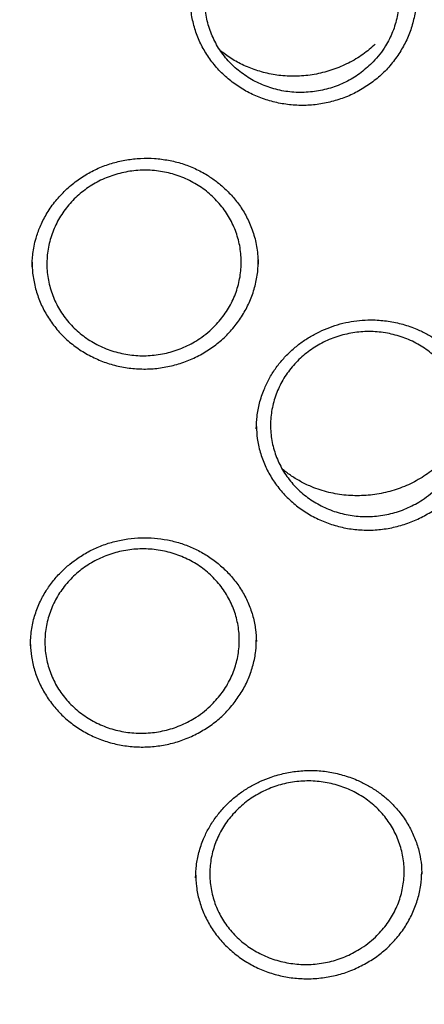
# Model space of a CAD drawing. Header units: millimetres. Extents: x 8 to 1577, y 12 to 2534.
# Tile 57 of 66: x 776.17 to 782.38, y 2133.4 to 2148.49. Entities that reach past the tile are written whole.
import ezdxf

# ---------------------------------------------------------------- set-up
doc = ezdxf.new("R2010")
doc.units = ezdxf.units.MM

msp = doc.modelspace()

# ---------------------------------------------------------------- linework, layer by layer
at = {"color": 7, "linetype": 'Continuous', "lineweight": 30}
for p, q in [((776.363, 2144.718), (776.363, 2144.697)), ((778.873, 2135.345), (778.873, 2135.336)), ((782.332, 2135.375), (782.332, 2135.39))]:
    msp.add_line(p, q, dxfattribs=at)
for points, knots in [([(737.465, 2136.498), (737.468, 2136.512), (737.501, 2136.714), (737.574, 2137.102), (737.687, 2137.661), (737.812, 2138.217), (737.948, 2138.772), (738.095, 2139.323), (738.252, 2139.873), (738.42, 2140.419), (738.6, 2140.963), (738.79, 2141.503), (738.99, 2142.04), (739.201, 2142.573), (739.423, 2143.102), (739.655, 2143.628), (739.897, 2144.149), (740.149, 2144.666), (740.412, 2145.179), (740.685, 2145.687), (740.968, 2146.19), (741.26, 2146.688), (741.563, 2147.181), (741.875, 2147.669), (742.197, 2148.151), (742.528, 2148.628), (742.868, 2149.098), (743.218, 2149.563), (743.577, 2150.021), (743.945, 2150.474), (744.322, 2150.919), (744.707, 2151.358), (745.101, 2151.791), (745.504, 2152.216), (745.914, 2152.634), (746.333, 2153.046), (746.76, 2153.449), (747.195, 2153.846), (747.638, 2154.234), (748.089, 2154.615), (748.546, 2154.988), (749.011, 2155.353), (749.484, 2155.71), (749.963, 2156.059), (750.449, 2156.399), (750.941, 2156.731), (751.44, 2157.054), (751.946, 2157.368), (752.457, 2157.674), (752.974, 2157.971), (753.498, 2158.258), (754.026, 2158.537), (754.56, 2158.806), (755.1, 2159.066), (755.644, 2159.317), (756.194, 2159.558), (756.747, 2159.789), (757.306, 2160.011), (757.869, 2160.223), (758.435, 2160.425), (759.006, 2160.618), (759.58, 2160.8), (760.158, 2160.972), (760.739, 2161.135), (761.324, 2161.287), (761.911, 2161.429), (762.501, 2161.561), (763.093, 2161.683), (763.688, 2161.794), (764.285, 2161.895), (764.883, 2161.985), (765.484, 2162.066), (766.086, 2162.135), (766.689, 2162.195), (767.293, 2162.243), (767.898, 2162.282), (768.504, 2162.309), (769.11, 2162.327), (769.716, 2162.333), (770.323, 2162.329), (770.929, 2162.315), (771.535, 2162.29), (772.14, 2162.255), (772.744, 2162.209), (773.348, 2162.153), (773.95, 2162.086), (774.551, 2162.008), (775.15, 2161.921), (775.747, 2161.823), (776.343, 2161.714), (776.936, 2161.595), (777.526, 2161.466), (778.114, 2161.327), (778.699, 2161.177), (779.281, 2161.018), (779.86, 2160.848), (780.435, 2160.668), (781.007, 2160.479), (781.575, 2160.279), (782.139, 2160.07), (782.698, 2159.851), (783.254, 2159.622), (783.804, 2159.383), (784.35, 2159.136), (784.891, 2158.878), (785.426, 2158.611), (785.956, 2158.335), (786.481, 2158.05), (787, 2157.756), (787.513, 2157.453), (788.02, 2157.141), (788.521, 2156.82), (789.015, 2156.491), (789.503, 2156.153), (789.984, 2155.807), (790.458, 2155.452), (790.925, 2155.089), (791.385, 2154.718), (791.837, 2154.339), (792.282, 2153.953), (792.719, 2153.559), (793.148, 2153.157), (793.57, 2152.748), (793.983, 2152.331), (794.388, 2151.908), (794.784, 2151.478), (795.172, 2151.04), (795.551, 2150.596), (795.921, 2150.146), (796.282, 2149.689), (796.635, 2149.226), (796.978, 2148.757), (797.311, 2148.282), (797.636, 2147.802), (797.95, 2147.316), (798.256, 2146.824), (798.551, 2146.327), (798.836, 2145.826), (799.112, 2145.319), (799.377, 2144.808), (799.633, 2144.292), (799.878, 2143.771), (800.113, 2143.247), (800.337, 2142.719), (800.551, 2142.186), (800.754, 2141.651), (800.947, 2141.111), (801.129, 2140.569), (801.301, 2140.023), (801.461, 2139.475), (801.611, 2138.924), (801.75, 2138.37), (801.878, 2137.814), (801.994, 2137.256), (802.082, 2136.8), (802.126, 2136.531), (802.14, 2136.448)], [0, 0, 0, 0, 0.000506, 0.007064, 0.013623, 0.020182, 0.026741, 0.0333, 0.039858, 0.046417, 0.052975, 0.059534, 0.066092, 0.072651, 0.079209, 0.085768, 0.092326, 0.098884, 0.105442, 0.112, 0.118558, 0.125116, 0.131674, 0.138231, 0.144789, 0.151347, 0.157904, 0.164462, 0.171019, 0.177576, 0.184133, 0.190691, 0.197248, 0.203805, 0.210361, 0.216918, 0.223475, 0.230032, 0.236588, 0.243145, 0.249702, 0.256258, 0.262814, 0.269371, 0.275927, 0.282483, 0.289039, 0.295595, 0.302152, 0.308708, 0.315263, 0.321819, 0.328375, 0.334931, 0.341487, 0.348043, 0.354598, 0.361154, 0.36771, 0.374265, 0.380821, 0.387376, 0.393932, 0.400487, 0.407043, 0.413598, 0.420153, 0.426709, 0.433264, 0.439819, 0.446375, 0.45293, 0.459485, 0.466041, 0.472596, 0.479151, 0.485706, 0.492262, 0.498817, 0.505372, 0.511927, 0.518483, 0.525038, 0.531593, 0.538148, 0.544703, 0.551259, 0.557814, 0.564369, 0.570925, 0.57748, 0.584035, 0.59059, 0.597146, 0.603701, 0.610257, 0.616812, 0.623367, 0.629923, 0.636478, 0.643034, 0.649589, 0.656145, 0.662701, 0.669256, 0.675812, 0.682368, 0.688923, 0.695479, 0.702035, 0.708591, 0.715147, 0.721703, 0.728259, 0.734815, 0.741371, 0.747928, 0.754484, 0.76104, 0.767597, 0.774153, 0.78071, 0.787266, 0.793823, 0.80038, 0.806936, 0.813493, 0.82005, 0.826607, 0.833164, 0.839722, 0.846279, 0.852836, 0.859394, 0.865951, 0.872509, 0.879066, 0.885624, 0.892182, 0.89874, 0.905297, 0.911855, 0.918414, 0.924972, 0.93153, 0.938088, 0.944646, 0.951205, 0.957763, 0.964322, 0.97088, 0.977439, 0.983998, 0.990556, 0.997115, 1, 1, 1, 1]), ([(781.593, 2147.841), (781.627, 2147.879), (781.696, 2147.956), (781.8, 2148.108), (781.896, 2148.299), (781.967, 2148.532), (781.995, 2148.773), (781.982, 2149.014), (781.925, 2149.249), (781.829, 2149.471), (781.695, 2149.674), (781.528, 2149.853), (781.33, 2150.001), (781.11, 2150.116), (780.872, 2150.192), (780.623, 2150.23), (780.371, 2150.227), (780.122, 2150.183), (779.885, 2150.1), (779.664, 2149.98), (779.467, 2149.826), (779.3, 2149.644), (779.167, 2149.437), (779.071, 2149.212), (779.017, 2148.976), (779.004, 2148.734), (779.034, 2148.495), (779.105, 2148.264), (779.216, 2148.048), (779.363, 2147.853), (779.543, 2147.686), (779.749, 2147.55), (779.977, 2147.449), (780.22, 2147.386), (780.471, 2147.365), (780.722, 2147.383), (780.968, 2147.442), (781.199, 2147.539), (781.413, 2147.671), (781.533, 2147.784), (781.593, 2147.841)], [0, 0, 0, 0, 0.016791, 0.033581, 0.060439, 0.087298, 0.114141, 0.140985, 0.167815, 0.194646, 0.22147, 0.248293, 0.275121, 0.301948, 0.328787, 0.355626, 0.38248, 0.409334, 0.436199, 0.463065, 0.489933, 0.516802, 0.543664, 0.570526, 0.597375, 0.624223, 0.651057, 0.677891, 0.704716, 0.731541, 0.758366, 0.785191, 0.812026, 0.838861, 0.86571, 0.892559, 0.91942, 0.94628, 0.97314, 1, 1, 1, 1]), ([(781.985, 2147.962), (781.941, 2147.9), (781.855, 2147.779), (781.697, 2147.62), (781.52, 2147.482), (781.326, 2147.366), (781.118, 2147.276), (780.9, 2147.213), (780.676, 2147.176), (780.448, 2147.168), (780.223, 2147.19), (780.002, 2147.238), (779.789, 2147.314), (779.59, 2147.417), (779.406, 2147.543), (779.241, 2147.691), (779.099, 2147.86), (778.98, 2148.044), (778.888, 2148.242), (778.825, 2148.451), (778.791, 2148.642), (778.79, 2148.763), (778.79, 2148.812)], [0, 0, 0, 0, 0.051629, 0.102217, 0.152656, 0.204114, 0.254663, 0.305219, 0.356394, 0.406909, 0.457786, 0.508796, 0.559273, 0.61034, 0.661239, 0.711705, 0.762849, 0.813634, 0.864113, 0.915286, 0.965926, 1, 1, 1, 1]), ([(782.251, 2148.858), (782.252, 2148.834), (782.255, 2148.738), (782.232, 2148.569), (782.18, 2148.356), (782.099, 2148.15), (782.023, 2148.024), (781.985, 2147.962)], [0, 0, 0, 0, 0.075735, 0.305683, 0.540197, 0.770293, 1, 1, 1, 1]), ([(781.624, 2148.111), (781.562, 2148.057), (781.436, 2147.947), (781.214, 2147.817), (780.974, 2147.715), (780.722, 2147.648), (780.464, 2147.616), (780.21, 2147.62), (779.967, 2147.659), (779.741, 2147.727), (779.535, 2147.819), (779.371, 2147.914), (779.286, 2147.983), (779.255, 2148.008)], [0, 0, 0, 0, 0.095449, 0.195798, 0.296013, 0.396205, 0.496346, 0.594203, 0.688815, 0.780231, 0.868385, 0.953007, 1, 1, 1, 1]), ([(776.363, 2144.698), (776.363, 2144.731), (776.363, 2144.794), (776.372, 2144.904), (776.391, 2145.018), (776.425, 2145.156), (776.483, 2145.32), (776.576, 2145.507), (776.701, 2145.69), (776.851, 2145.857), (777.02, 2146.003), (777.203, 2146.126), (777.398, 2146.224), (777.602, 2146.295), (777.811, 2146.342), (778.024, 2146.365), (778.239, 2146.363), (778.453, 2146.336), (778.662, 2146.285), (778.862, 2146.207), (779.037, 2146.114), (779.189, 2146.009), (779.324, 2145.895), (779.454, 2145.759), (779.575, 2145.6), (779.68, 2145.416), (779.761, 2145.209), (779.817, 2144.981), (779.825, 2144.822), (779.829, 2144.74)], [0, 0, 0, 0, 0.021765, 0.042135, 0.063799, 0.087847, 0.12367, 0.163639, 0.206329, 0.248448, 0.28986, 0.330589, 0.370672, 0.410131, 0.449064, 0.488108, 0.527346, 0.566729, 0.60623, 0.645864, 0.68568, 0.716438, 0.749603, 0.78523, 0.823338, 0.863989, 0.907102, 0.952405, 1, 1, 1, 1]), ([(779.169, 2143.799), (779.132, 2143.763), (779.058, 2143.691), (778.909, 2143.58), (778.719, 2143.472), (778.483, 2143.386), (778.235, 2143.339), (777.983, 2143.331), (777.734, 2143.365), (777.494, 2143.437), (777.271, 2143.548), (777.071, 2143.692), (776.899, 2143.867), (776.761, 2144.067), (776.66, 2144.287), (776.599, 2144.521), (776.581, 2144.761), (776.605, 2145.001), (776.671, 2145.233), (776.777, 2145.453), (776.92, 2145.653), (777.095, 2145.827), (777.299, 2145.971), (777.524, 2146.081), (777.766, 2146.152), (778.016, 2146.185), (778.268, 2146.177), (778.514, 2146.129), (778.748, 2146.041), (778.964, 2145.918), (779.153, 2145.761), (779.313, 2145.576), (779.437, 2145.368), (779.524, 2145.142), (779.568, 2144.905), (779.571, 2144.665), (779.531, 2144.427), (779.45, 2144.198), (779.331, 2143.984), (779.223, 2143.86), (779.169, 2143.799)], [0, 0, 0, 0, 0.016764, 0.033527, 0.060367, 0.087206, 0.114035, 0.140863, 0.167689, 0.194514, 0.221346, 0.248178, 0.275022, 0.301866, 0.328723, 0.355581, 0.382447, 0.409313, 0.436179, 0.463045, 0.489902, 0.516759, 0.543603, 0.570446, 0.597278, 0.624109, 0.650935, 0.67776, 0.704589, 0.731418, 0.758258, 0.785097, 0.811951, 0.838805, 0.865669, 0.892533, 0.9194, 0.946267, 0.973133, 1, 1, 1, 1]), ([(779.527, 2143.866), (779.567, 2143.927), (779.647, 2144.049), (779.736, 2144.25), (779.796, 2144.46), (779.828, 2144.648), (779.827, 2144.765), (779.826, 2144.809)], [0, 0, 0, 0, 0.215195, 0.43093, 0.650985, 0.867321, 1, 1, 1, 1]), ([(776.365, 2144.768), (776.364, 2144.739), (776.362, 2144.639), (776.388, 2144.467), (776.442, 2144.258), (776.527, 2144.057), (776.639, 2143.869), (776.774, 2143.696), (776.933, 2143.542), (777.113, 2143.41), (777.308, 2143.301), (777.517, 2143.217), (777.736, 2143.161), (777.961, 2143.132), (778.188, 2143.131), (778.414, 2143.159), (778.634, 2143.214), (778.845, 2143.297), (779.043, 2143.405), (779.225, 2143.536), (779.39, 2143.689), (779.481, 2143.806), (779.527, 2143.866)], [0, 0, 0, 0, 0.020478, 0.071661, 0.123536, 0.174735, 0.226279, 0.277987, 0.329124, 0.380882, 0.432669, 0.483796, 0.535495, 0.587192, 0.638388, 0.690172, 0.741472, 0.792724, 0.844871, 0.896069, 0.947477, 1, 1, 1, 1]), ([(779.799, 2142.217), (779.801, 2142.28), (779.806, 2142.41), (779.845, 2142.614), (779.909, 2142.807), (779.993, 2142.985), (780.089, 2143.139), (780.201, 2143.281), (780.326, 2143.409), (780.464, 2143.523), (780.61, 2143.622), (780.764, 2143.705), (780.923, 2143.773), (781.086, 2143.826), (781.253, 2143.862), (781.424, 2143.883), (781.614, 2143.888), (781.824, 2143.87), (782.048, 2143.822), (782.247, 2143.753), (782.419, 2143.67), (782.567, 2143.579), (782.705, 2143.474), (782.832, 2143.353), (782.946, 2143.219), (783.045, 2143.073), (783.128, 2142.916), (783.193, 2142.752), (783.236, 2142.594), (783.257, 2142.458), (783.265, 2142.353), (783.265, 2142.297), (783.265, 2142.273)], [0, 0, 0, 0, 0.037531, 0.077868, 0.121079, 0.155345, 0.189749, 0.223704, 0.257213, 0.290282, 0.322912, 0.355086, 0.386779, 0.418023, 0.449228, 0.480482, 0.511804, 0.553708, 0.595821, 0.638154, 0.670076, 0.702372, 0.73516, 0.768231, 0.801592, 0.835287, 0.869353, 0.903827, 0.936829, 0.963939, 0.98498, 1, 1, 1, 1]), ([(782.585, 2141.323), (782.547, 2141.288), (782.473, 2141.217), (782.322, 2141.107), (782.13, 2141.002), (781.893, 2140.917), (781.644, 2140.873), (781.392, 2140.867), (781.144, 2140.903), (780.905, 2140.977), (780.684, 2141.09), (780.486, 2141.235), (780.317, 2141.411), (780.181, 2141.612), (780.084, 2141.832), (780.026, 2142.065), (780.011, 2142.304), (780.038, 2142.544), (780.108, 2142.775), (780.216, 2142.994), (780.362, 2143.191), (780.54, 2143.364), (780.745, 2143.505), (780.972, 2143.613), (781.215, 2143.682), (781.465, 2143.713), (781.717, 2143.702), (781.962, 2143.652), (782.195, 2143.563), (782.409, 2143.438), (782.596, 2143.28), (782.753, 2143.094), (782.875, 2142.886), (782.958, 2142.66), (782.999, 2142.424), (782.999, 2142.184), (782.955, 2141.946), (782.871, 2141.719), (782.749, 2141.507), (782.639, 2141.385), (782.585, 2141.323)], [0, 0, 0, 0, 0.016779, 0.033557, 0.060407, 0.087256, 0.114092, 0.140928, 0.167755, 0.194582, 0.221409, 0.248235, 0.275069, 0.301904, 0.328752, 0.3556, 0.38246, 0.40932, 0.436187, 0.463054, 0.489919, 0.516783, 0.543637, 0.57049, 0.59733, 0.62417, 0.651, 0.677828, 0.704654, 0.73148, 0.758311, 0.785142, 0.811985, 0.838829, 0.865686, 0.892543, 0.919407, 0.946272, 0.973136, 1, 1, 1, 1]), ([(779.801, 2142.252), (779.804, 2142.191), (779.81, 2142.058), (779.856, 2141.858), (779.928, 2141.654), (780.03, 2141.462), (780.157, 2141.284), (780.307, 2141.124), (780.479, 2140.984), (780.668, 2140.867), (780.872, 2140.774), (781.088, 2140.708), (781.311, 2140.67), (781.537, 2140.659), (781.764, 2140.676), (781.986, 2140.723), (782.201, 2140.795), (782.405, 2140.893), (782.593, 2141.017), (782.764, 2141.162), (782.914, 2141.327), (783.04, 2141.509), (783.14, 2141.705), (783.215, 2141.912), (783.239, 2142.055), (783.252, 2142.127)], [0, 0, 0, 0, 0.037099, 0.080735, 0.12464, 0.168059, 0.211984, 0.25583, 0.299232, 0.34324, 0.386994, 0.430422, 0.474474, 0.518052, 0.561526, 0.605714, 0.649121, 0.692631, 0.737006, 0.780367, 0.823886, 0.86832, 0.912021, 0.95567, 1, 1, 1, 1]), ([(782.956, 2142.121), (782.94, 2142.09), (782.894, 2142.008), (782.803, 2141.882), (782.664, 2141.724), (782.484, 2141.564), (782.256, 2141.415), (782.01, 2141.302), (781.749, 2141.227), (781.481, 2141.189), (781.21, 2141.189), (780.94, 2141.228), (780.707, 2141.299), (780.513, 2141.386), (780.361, 2141.476), (780.255, 2141.55), (780.205, 2141.594), (780.196, 2141.603)], [0, 0, 0, 0, 0.033204, 0.090463, 0.147394, 0.232227, 0.316592, 0.400647, 0.483731, 0.566814, 0.650574, 0.735027, 0.820263, 0.877632, 0.935252, 0.987365, 1, 1, 1, 1]), ([(776.335, 2138.892), (776.338, 2138.971), (776.344, 2139.124), (776.395, 2139.345), (776.471, 2139.547), (776.569, 2139.729), (776.683, 2139.888), (776.806, 2140.025), (776.935, 2140.141), (777.08, 2140.249), (777.244, 2140.347), (777.431, 2140.431), (777.627, 2140.493), (777.829, 2140.532), (778.033, 2140.549), (778.236, 2140.543), (778.437, 2140.516), (778.633, 2140.468), (778.823, 2140.397), (779.004, 2140.302), (779.175, 2140.187), (779.331, 2140.05), (779.471, 2139.895), (779.59, 2139.722), (779.685, 2139.535), (779.752, 2139.339), (779.792, 2139.145), (779.797, 2139.016), (779.8, 2138.955)], [0, 0, 0, 0, 0.046292, 0.090414, 0.132427, 0.172158, 0.209445, 0.244365, 0.276951, 0.307214, 0.345303, 0.383184, 0.420932, 0.45855, 0.496037, 0.533361, 0.570481, 0.60762, 0.645219, 0.683321, 0.721969, 0.761188, 0.80099, 0.841377, 0.882034, 0.922691, 0.963148, 1, 1, 1, 1]), ([(779.119, 2137.991), (779.081, 2137.956), (779.006, 2137.886), (778.854, 2137.778), (778.662, 2137.675), (778.424, 2137.593), (778.175, 2137.551), (777.923, 2137.548), (777.674, 2137.586), (777.436, 2137.662), (777.216, 2137.776), (777.018, 2137.923), (776.851, 2138.1), (776.716, 2138.301), (776.62, 2138.522), (776.564, 2138.754), (776.551, 2138.993), (776.58, 2139.231), (776.651, 2139.461), (776.761, 2139.678), (776.908, 2139.873), (777.087, 2140.044), (777.294, 2140.182), (777.521, 2140.288), (777.764, 2140.354), (778.015, 2140.382), (778.267, 2140.369), (778.512, 2140.317), (778.744, 2140.226), (778.957, 2140.1), (779.144, 2139.94), (779.3, 2139.754), (779.42, 2139.545), (779.501, 2139.319), (779.541, 2139.083), (779.539, 2138.844), (779.494, 2138.608), (779.408, 2138.383), (779.285, 2138.172), (779.174, 2138.051), (779.119, 2137.991)], [0, 0, 0, 0, 0.016777, 0.033555, 0.060404, 0.087253, 0.11409, 0.140926, 0.167754, 0.194583, 0.22141, 0.248238, 0.275074, 0.301909, 0.328757, 0.355605, 0.382465, 0.409324, 0.43619, 0.463055, 0.489918, 0.516781, 0.543634, 0.570487, 0.597328, 0.624168, 0.650998, 0.677828, 0.704655, 0.731482, 0.758314, 0.785147, 0.81199, 0.838834, 0.865691, 0.892547, 0.91941, 0.946274, 0.973137, 1, 1, 1, 1]), ([(776.336, 2138.911), (776.34, 2138.85), (776.348, 2138.716), (776.395, 2138.515), (776.471, 2138.313), (776.576, 2138.123), (776.704, 2137.946), (776.857, 2137.788), (777.03, 2137.65), (777.221, 2137.535), (777.427, 2137.444), (777.643, 2137.381), (777.866, 2137.344), (778.093, 2137.335), (778.319, 2137.355), (778.541, 2137.401), (778.756, 2137.475), (778.958, 2137.576), (779.146, 2137.7), (779.317, 2137.845), (779.412, 2137.959), (779.461, 2138.017)], [0, 0, 0, 0, 0.045678, 0.098964, 0.15153, 0.204628, 0.257795, 0.310284, 0.363563, 0.41671, 0.469245, 0.522503, 0.575259, 0.627908, 0.681505, 0.733751, 0.78645, 0.84053, 0.892863, 0.94571, 1, 1, 1, 1]), ([(779.461, 2138.017), (779.503, 2138.076), (779.588, 2138.195), (779.685, 2138.391), (779.754, 2138.598), (779.796, 2138.804), (779.799, 2138.941), (779.801, 2139.005)], [0, 0, 0, 0, 0.202424, 0.40544, 0.612476, 0.816452, 1, 1, 1, 1]), ([(778.869, 2135.334), (778.871, 2135.397), (778.876, 2135.527), (778.916, 2135.728), (778.981, 2135.919), (779.067, 2136.095), (779.166, 2136.25), (779.282, 2136.395), (779.413, 2136.526), (779.556, 2136.64), (779.706, 2136.736), (779.863, 2136.816), (780.04, 2136.887), (780.238, 2136.942), (780.457, 2136.976), (780.679, 2136.984), (780.903, 2136.964), (781.126, 2136.914), (781.326, 2136.844), (781.5, 2136.759), (781.65, 2136.667), (781.788, 2136.561), (781.925, 2136.43), (782.053, 2136.273), (782.165, 2136.09), (782.249, 2135.901), (782.305, 2135.712), (782.333, 2135.539), (782.335, 2135.436), (782.336, 2135.39)], [0, 0, 0, 0, 0.037922, 0.078435, 0.121626, 0.155827, 0.191391, 0.226698, 0.261423, 0.29546, 0.328656, 0.361064, 0.392714, 0.433747, 0.473754, 0.514284, 0.555596, 0.597697, 0.64058, 0.673234, 0.706271, 0.739457, 0.77203, 0.814432, 0.855736, 0.895968, 0.935023, 0.970774, 1, 1, 1, 1]), ([(781.626, 2134.427), (781.587, 2134.393), (781.511, 2134.325), (781.357, 2134.22), (781.162, 2134.12), (780.922, 2134.042), (780.672, 2134.004), (780.42, 2134.006), (780.173, 2134.048), (779.936, 2134.128), (779.718, 2134.245), (779.524, 2134.394), (779.361, 2134.573), (779.231, 2134.776), (779.14, 2134.997), (779.089, 2135.229), (779.081, 2135.467), (779.115, 2135.703), (779.191, 2135.931), (779.306, 2136.145), (779.457, 2136.337), (779.64, 2136.504), (779.85, 2136.639), (780.08, 2136.74), (780.324, 2136.802), (780.575, 2136.826), (780.826, 2136.809), (781.071, 2136.753), (781.301, 2136.658), (781.511, 2136.529), (781.693, 2136.367), (781.845, 2136.179), (781.96, 2135.969), (782.037, 2135.743), (782.071, 2135.507), (782.064, 2135.269), (782.014, 2135.035), (781.923, 2134.812), (781.795, 2134.605), (781.682, 2134.486), (781.626, 2134.427)], [0, 0, 0, 0, 0.016793, 0.033585, 0.060447, 0.087308, 0.114158, 0.141009, 0.167846, 0.194684, 0.221513, 0.248342, 0.275169, 0.301996, 0.328831, 0.355665, 0.382512, 0.409358, 0.436217, 0.463076, 0.489941, 0.516806, 0.54367, 0.570533, 0.597388, 0.624242, 0.651084, 0.677925, 0.704756, 0.731587, 0.758414, 0.785241, 0.812072, 0.838903, 0.865746, 0.892589, 0.919442, 0.946295, 0.973147, 1, 1, 1, 1]), ([(778.869, 2135.406), (778.871, 2135.338), (778.876, 2135.197), (778.919, 2134.99), (778.99, 2134.787), (779.09, 2134.595), (779.215, 2134.417), (779.363, 2134.257), (779.533, 2134.117), (779.721, 2133.998), (779.924, 2133.904), (780.138, 2133.837), (780.36, 2133.796), (780.587, 2133.783), (780.814, 2133.798), (781.038, 2133.841), (781.255, 2133.909), (781.391, 2133.978), (781.46, 2134.012)], [0, 0, 0, 0, 0.060343, 0.123158, 0.185171, 0.24811, 0.310918, 0.372978, 0.435883, 0.498246, 0.560441, 0.623729, 0.685473, 0.74773, 0.811601, 0.873417, 0.93585, 1, 1, 1, 1]), ([(781.46, 2134.012), (781.524, 2134.05), (781.652, 2134.127), (781.823, 2134.27), (781.975, 2134.433), (782.103, 2134.613), (782.205, 2134.806), (782.279, 2135.01), (782.325, 2135.214), (782.332, 2135.35), (782.335, 2135.414)], [0, 0, 0, 0, 0.12549, 0.251403, 0.379877, 0.506344, 0.632282, 0.759543, 0.886315, 1, 1, 1, 1]), ([(734.948, 2134.268), (734.945, 2134.233), (734.941, 2134.163), (734.934, 2134.035), (734.926, 2133.886), (734.915, 2133.719), (734.905, 2133.534), (734.894, 2133.292), (734.882, 2132.985), (734.872, 2132.621), (734.866, 2132.238), (734.865, 2131.84), (734.87, 2131.412), (734.883, 2130.885), (734.91, 2130.264), (734.958, 2129.561), (735.021, 2128.857), (735.1, 2128.157), (735.204, 2127.398), (735.336, 2126.583), (735.503, 2125.713), (735.66, 2125.001), (735.795, 2124.446), (735.898, 2124.046), (736.002, 2123.66), (736.104, 2123.302), (736.199, 2122.98), (736.286, 2122.697), (736.364, 2122.451), (736.432, 2122.243), (736.489, 2122.072), (736.532, 2121.944), (736.566, 2121.846), (736.595, 2121.761), (736.63, 2121.662), (736.672, 2121.542), (736.726, 2121.392), (736.792, 2121.209), (736.874, 2120.989), (736.968, 2120.741), (737.077, 2120.465), (737.198, 2120.164), (737.328, 2119.849), (737.542, 2119.351), (737.844, 2118.684), (738.27, 2117.81), (738.74, 2116.92), (739.255, 2116.014), (739.785, 2115.15), (740.33, 2114.319), (740.892, 2113.515), (741.479, 2112.726), (742.048, 2112.007), (742.601, 2111.345), (743.139, 2110.731), (743.714, 2110.108), (744.25, 2109.557), (744.736, 2109.077), (745.164, 2108.669), (745.61, 2108.26), (746.071, 2107.851), (746.505, 2107.481), (746.895, 2107.158), (747.227, 2106.891), (747.532, 2106.652), (747.809, 2106.438), (748.031, 2106.271), (748.204, 2106.142), (748.333, 2106.047), (748.451, 2105.962), (748.556, 2105.886), (748.646, 2105.821), (748.718, 2105.77), (748.778, 2105.728), (748.845, 2105.68), (748.937, 2105.615), (749.066, 2105.526), (749.226, 2105.415), (749.419, 2105.284), (749.773, 2105.046), (750.287, 2104.713), (750.961, 2104.297), (751.659, 2103.887), (752.382, 2103.484), (753.13, 2103.09), (753.903, 2102.707), (754.694, 2102.338), (755.572, 2101.955), (756.529, 2101.568), (757.562, 2101.188), (758.587, 2100.845), (759.603, 2100.538), (760.609, 2100.266), (761.608, 2100.025), (762.661, 2099.802), (763.775, 2099.6), (764.951, 2099.425), (766.133, 2099.288), (767.319, 2099.189), (768.508, 2099.128), (769.699, 2099.106), (770.89, 2099.122), (772.079, 2099.176), (773.266, 2099.269), (774.45, 2099.4), (775.63, 2099.568), (776.752, 2099.766), (777.816, 2099.986), (778.822, 2100.223), (779.825, 2100.49), (780.824, 2100.786), (781.822, 2101.114), (782.825, 2101.476), (783.832, 2101.873), (784.842, 2102.308), (785.854, 2102.781), (786.873, 2103.297), (787.7, 2103.751), (788.329, 2104.115), (788.749, 2104.366), (789.134, 2104.604), (789.484, 2104.826), (789.8, 2105.031), (790.082, 2105.218), (790.311, 2105.374), (790.494, 2105.499), (790.634, 2105.596), (790.755, 2105.681), (790.858, 2105.754), (790.96, 2105.827), (791.077, 2105.911), (791.215, 2106.011), (791.375, 2106.128), (791.552, 2106.26), (791.746, 2106.406), (791.951, 2106.563), (792.163, 2106.727), (792.468, 2106.968), (792.872, 2107.295), (793.378, 2107.721), (793.905, 2108.184), (794.451, 2108.684), (794.957, 2109.168), (795.417, 2109.628), (795.821, 2110.045), (796.209, 2110.459), (796.573, 2110.862), (796.945, 2111.287), (797.321, 2111.731), (797.695, 2112.19), (798.022, 2112.607), (798.308, 2112.981), (798.556, 2113.315), (798.782, 2113.628), (799.001, 2113.937), (799.225, 2114.263), (799.473, 2114.632), (799.743, 2115.047), (800.036, 2115.513), (800.342, 2116.021), (800.636, 2116.53), (800.916, 2117.033), (801.177, 2117.524), (801.432, 2118.026), (801.688, 2118.549), (801.932, 2119.075), (802.163, 2119.596), (802.366, 2120.079), (802.545, 2120.523), (802.701, 2120.928), (802.816, 2121.236), (802.894, 2121.453), (802.94, 2121.582), (802.977, 2121.686), (803.004, 2121.766), (803.033, 2121.847), (803.069, 2121.954), (803.12, 2122.104), (803.185, 2122.301), (803.26, 2122.535), (803.343, 2122.798), (803.428, 2123.078), (803.515, 2123.374), (803.612, 2123.717), (803.718, 2124.111), (803.832, 2124.56), (803.945, 2125.036), (804.056, 2125.539), (804.164, 2126.069), (804.267, 2126.624), (804.376, 2127.284), (804.483, 2128.029), (804.576, 2128.843), (804.646, 2129.625), (804.694, 2130.376), (804.723, 2131.096), (804.733, 2131.681), (804.733, 2132.14), (804.729, 2132.481), (804.721, 2132.807), (804.712, 2133.116), (804.7, 2133.399), (804.688, 2133.654), (804.676, 2133.881), (804.663, 2134.083), (804.654, 2134.209), (804.65, 2134.268)], [0, 0, 0, 0, 0.000951, 0.00193, 0.003328, 0.0049, 0.006614, 0.008465, 0.01165, 0.015173, 0.018603, 0.022302, 0.026271, 0.030509, 0.036989, 0.043561, 0.050115, 0.056651, 0.063169, 0.071401, 0.079604, 0.087778, 0.091621, 0.095458, 0.099235, 0.102688, 0.105783, 0.108519, 0.110898, 0.112918, 0.11458, 0.115884, 0.116657, 0.117432, 0.118391, 0.119554, 0.120933, 0.122798, 0.124952, 0.127395, 0.130128, 0.13315, 0.136343, 0.139513, 0.1481, 0.156497, 0.166243, 0.175718, 0.185047, 0.193958, 0.202873, 0.211793, 0.220718, 0.227824, 0.235201, 0.242853, 0.250781, 0.255987, 0.261306, 0.266737, 0.272281, 0.277905, 0.282062, 0.285874, 0.289343, 0.292468, 0.295248, 0.296812, 0.298241, 0.299536, 0.300697, 0.301712, 0.302507, 0.303069, 0.303658, 0.304707, 0.3061, 0.307838, 0.30992, 0.312347, 0.319228, 0.326269, 0.333457, 0.340794, 0.348277, 0.355908, 0.363677, 0.371402, 0.381272, 0.390959, 0.400463, 0.409783, 0.418921, 0.427883, 0.436799, 0.4472, 0.4576, 0.468001, 0.478401, 0.488802, 0.499203, 0.509604, 0.520005, 0.530406, 0.540808, 0.55122, 0.561686, 0.570704, 0.579764, 0.588867, 0.598013, 0.607204, 0.616566, 0.626167, 0.635808, 0.645677, 0.655777, 0.666106, 0.670763, 0.675124, 0.679149, 0.682837, 0.68619, 0.689206, 0.691885, 0.69359, 0.695124, 0.696449, 0.697537, 0.698523, 0.699796, 0.701381, 0.703106, 0.705092, 0.707309, 0.709623, 0.712016, 0.714488, 0.720052, 0.725978, 0.732267, 0.73892, 0.745936, 0.751158, 0.756489, 0.761619, 0.766517, 0.771183, 0.776942, 0.782303, 0.787264, 0.791358, 0.795133, 0.798591, 0.801865, 0.805448, 0.809387, 0.813991, 0.819, 0.824416, 0.830237, 0.835096, 0.840205, 0.845497, 0.850563, 0.856213, 0.861446, 0.866264, 0.870667, 0.874654, 0.878225, 0.87975, 0.881022, 0.882033, 0.882781, 0.88336, 0.884423, 0.885889, 0.887759, 0.890142, 0.892694, 0.895394, 0.898243, 0.90124, 0.905279, 0.90956, 0.914083, 0.918848, 0.923854, 0.929103, 0.934544, 0.942438, 0.950028, 0.957314, 0.964297, 0.970976, 0.977351, 0.980594, 0.983753, 0.986827, 0.989704, 0.992312, 0.994612, 0.996657, 0.998451, 1, 1, 1, 1])]:
    msp.add_open_spline(points, degree=3, knots=knots, dxfattribs=at)

doc.saveas('drawing.dxf')
